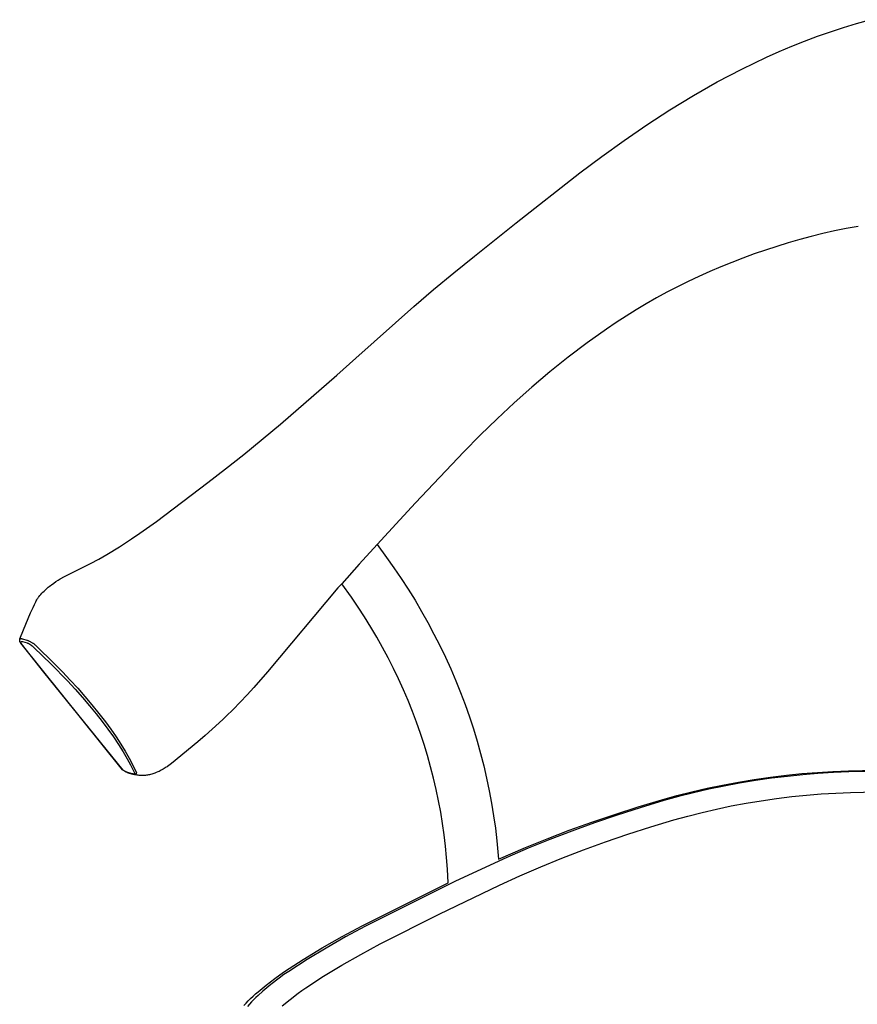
# Model space of a CAD drawing. Header units: millimetres. Extents: x 0 to 17052, y 0 to 22595.
# Tile 20 of 21: x 10541 to 13785, y 18688 to 22502. Entities that reach past the tile are written whole.
import ezdxf

# ---------------------------------------------------------------- set-up
doc = ezdxf.new("R2010")
doc.units = ezdxf.units.MM
doc.header["$MEASUREMENT"] = 0
doc.layers.add('Crea2D$visibili$linee', color=7, linetype='Continuous', true_color=0x000000)
doc.layers.add('Predefinito', color=7, linetype='Continuous', true_color=0x000000)

msp = doc.modelspace()

# ---------------------------------------------------------------- linework, layer by layer
at = {"layer": 'Crea2D$visibili$linee'}
for p, q in [((13680.5, 22455.1), (13730.9, 22471.7)), ((13730.9, 22471.7), (13781.6, 22487.2)), ((13781.6, 22487.2), (13832.6, 22501.7)), ((13580.5, 22418.7), (13630.4, 22437.4)), ((13630.4, 22437.4), (13680.5, 22455.1)), ((13482, 22378.3), (13531.1, 22399)), ((13531.1, 22399), (13580.5, 22418.7)), ((13385, 22333.9), (13433.3, 22356.6)), ((13433.3, 22356.6), (13482, 22378.3)), ((13337.2, 22310.3), (13385, 22333.9)), ((13242.6, 22260.6), (13337.2, 22310.3)), ((13149.8, 22207.8), (13242.6, 22260.6)), ((13058.7, 22152.2), (13149.8, 22207.8)), ((12969.3, 22094.1), (13058.7, 22152.2)), ((12881.6, 22033.9), (12969.3, 22094.1)), ((12795.4, 21971.9), (12881.6, 22033.9)), ((12710.7, 21908.6), (12795.4, 21971.9)), ((12463.1, 21715.1), (12710.7, 21908.6)), ((12301.9, 21585.8), (12463.1, 21715.1)), ((12222.5, 21521), (12301.9, 21585.8)), ((12144.1, 21455.9), (12222.5, 21521)), ((12066.9, 21390.1), (12144.1, 21455.9)), ((11842.3, 21190.5), (12066.9, 21390.1)), ((11769.1, 21124.6), (11842.3, 21190.5)), ((11551.8, 20934.8), (11769.1, 21124.6)), ((11409, 20817.8), (11551.8, 20934.8)), ((11338.8, 20762.3), (11409, 20817.8)), ((11269.8, 20708.7), (11338.8, 20762.3)), ((11071, 20558.2), (11269.8, 20708.7)), ((11006.8, 20512.2), (11071, 20558.2)), ((10927.5, 20459.5), (10974.9, 20490.4)), ((10974.9, 20490.4), (11006.8, 20512.2)), ((10879.3, 20430.1), (10927.5, 20459.5)), ((11924.9, 20468.1), (11961.7, 20418.9)), ((10815, 20395.3), (10847.3, 20412)), ((10847.3, 20412), (10863.4, 20420.9)), ((10863.4, 20420.9), (10879.3, 20430.1)), ((11961.7, 20418.9), (11990.5, 20378.2)), ((10732.3, 20354.4), (10815, 20395.3)), ((11990.5, 20378.2), (12018.5, 20337)), ((10681.5, 20325), (10690, 20330.5)), ((10690, 20330.5), (10698.5, 20335.7)), ((10698.5, 20335.7), (10715.4, 20345.4)), ((10715.4, 20345.4), (10732.3, 20354.4)), ((12018.5, 20337), (12045.7, 20295.1)), ((10635.5, 20288.1), (10639.5, 20292)), ((10639.5, 20292), (10643.6, 20295.8)), ((10643.6, 20295.8), (10647.8, 20299.6)), ((10647.8, 20299.6), (10652, 20303.1)), ((10652, 20303.1), (10656.1, 20306.6)), ((10656.1, 20306.6), (10660.3, 20309.9)), ((10660.3, 20309.9), (10664.6, 20313.1)), ((10664.6, 20313.1), (10673, 20319.3)), ((10673, 20319.3), (10681.5, 20325)), ((11826.3, 20264.1), (11788.3, 20317)), ((12045.7, 20295.1), (12072, 20252.6)), ((10605.6, 20250.7), (10607.9, 20254.8)), ((10607.9, 20254.8), (10609.2, 20256.9)), ((10609.2, 20256.9), (10610.7, 20259.3)), ((10610.7, 20259.3), (10612.4, 20261.7)), ((10612.4, 20261.7), (10614.1, 20264.1)), ((10614.1, 20264.1), (10615.9, 20266.4)), ((10616, 20266.5), (10619.7, 20271)), ((10619.7, 20271), (10623.6, 20275.5)), ((10623.6, 20275.5), (10627.5, 20279.8)), ((10627.5, 20279.8), (10631.5, 20284.1)), ((10631.5, 20284.1), (10635.5, 20288.1)), ((11851.9, 20226.3), (11826.3, 20264.1)), ((10583.6, 20203.8), (10593.1, 20225.3)), ((10593.1, 20225.3), (10598.1, 20236)), ((10598.1, 20236), (10600.7, 20241.3)), ((10600.7, 20241.3), (10603.3, 20246.6)), ((10603.3, 20246.6), (10605.6, 20250.7)), ((11876.8, 20188), (11851.9, 20226.3)), ((12072, 20252.6), (12097.4, 20209.6)), ((10565.5, 20160.4), (10574.5, 20182.1)), ((10574.5, 20182.1), (10583.6, 20203.8)), ((11900.9, 20149.1), (11876.8, 20188)), ((12097.4, 20209.6), (12121.9, 20166.1)), ((10556.7, 20138.6), (10565.5, 20160.4)), ((11924.1, 20109.8), (11900.9, 20149.1)), ((12121.9, 20166.1), (12145.4, 20122)), ((10541.6, 20100.5), (10541.7, 20100.8)), ((10541.7, 20100.8), (10541.8, 20101.1)), ((10541.8, 20101.3), (10541.9, 20101.6)), ((10541.8, 20101.1), (10541.8, 20101.3)), ((10541.9, 20101.6), (10542, 20101.8)), ((10542, 20101.8), (10542.1, 20102.1)), ((10542.1, 20102.3), (10542.2, 20102.5)), ((10542.1, 20102.1), (10542.1, 20102.3)), ((10542.3, 20102.7), (10556.7, 20138.6)), ((10542.3, 20102.7), (10542.4, 20102.8)), ((10542.3, 20102.7), (10542.3, 20102.7)), ((10542.3, 20102.7), (10542.3, 20102.7)), ((10542.4, 20102.9), (10542.5, 20103)), ((10542.4, 20102.8), (10542.4, 20102.9)), ((10542.4, 20102.9), (10542.4, 20102.9)), ((10542.4, 20102.8), (10542.4, 20102.8)), ((10542.5, 20103), (10542.5, 20103.1)), ((10542.5, 20103.1), (10542.6, 20103.1)), ((10542.5, 20103), (10542.5, 20103)), ((10542.5, 20103), (10542.5, 20103)), ((10542.6, 20103.1), (10542.6, 20103.2)), ((10542.6, 20103.2), (10542.7, 20103.2)), ((10542.6, 20103.1), (10542.6, 20103.1)), ((10542.7, 20103.2), (10542.7, 20103.3)), ((10542.7, 20103.3), (10542.7, 20103.3)), ((10542.7, 20103.3), (10542.8, 20103.3)), ((10542.8, 20103.3), (10542.8, 20103.4)), ((10542.8, 20103.4), (10542.9, 20103.4)), ((10542.9, 20103.4), (10543, 20103.5)), ((10542.9, 20103.4), (10542.9, 20103.4)), ((10543, 20103.5), (10543.1, 20103.6)), ((10543, 20103.5), (10543, 20103.5)), ((10543, 20103.5), (10543, 20103.5)), ((10543.1, 20103.6), (10543.1, 20103.6)), ((10543.1, 20103.6), (10543.2, 20103.6)), ((10543.2, 20103.6), (10543.3, 20103.7)), ((10543.2, 20103.6), (10543.2, 20103.6)), ((10543.3, 20103.7), (10543.4, 20103.7)), ((10543.4, 20103.7), (10543.5, 20103.8)), ((10543.5, 20103.8), (10543.6, 20103.8)), ((10543.6, 20103.8), (10543.7, 20103.9)), ((10543.7, 20103.9), (10543.8, 20103.9)), ((10543.8, 20103.9), (10543.9, 20103.9)), ((10543.9, 20103.9), (10544.1, 20104)), ((10544.1, 20104), (10544.2, 20104)), ((10544.2, 20104), (10544.3, 20104)), ((10544.3, 20104), (10544.4, 20104.1)), ((10544.4, 20104.1), (10544.6, 20104.1)), ((10544.6, 20104.1), (10544.7, 20104.1)), ((10544.7, 20104.1), (10544.9, 20104.1)), ((10544.9, 20104.1), (10545, 20104.2)), ((10545, 20104.2), (10545.2, 20104.2)), ((10545.2, 20104.2), (10545.3, 20104.2)), ((10545.3, 20104.2), (10545.7, 20104.2)), ((10545.7, 20104.2), (10546, 20104.2)), ((10546, 20104.2), (10546.4, 20104.2)), ((10546.4, 20104.2), (10546.8, 20104.2)), ((10546.8, 20104.2), (10547.2, 20104.2)), ((10547.2, 20104.2), (10547.6, 20104.1)), ((10547.6, 20104.1), (10547.9, 20104.1)), ((10547.9, 20104.1), (10548.3, 20104)), ((10548.3, 20104), (10548.7, 20104)), ((10548.7, 20104), (10549.2, 20103.9)), ((10549.2, 20103.9), (10549.7, 20103.8)), ((10549.7, 20103.8), (10550.6, 20103.6)), ((10550.6, 20103.6), (10551.6, 20103.3)), ((10551.6, 20103.3), (10569.1, 20098.4)), ((11946.5, 20069.9), (11924.1, 20109.8)), ((12145.4, 20122), (12168, 20077.5)), ((10541.4, 20099.3), (10541.5, 20099.6)), ((10541.4, 20099), (10541.4, 20099.3)), ((10541.4, 20098.7), (10541.4, 20099)), ((10541.4, 20098.4), (10541.4, 20098.7)), ((10541.4, 20098.1), (10541.4, 20098.4)), ((10541.4, 20097.8), (10541.4, 20098.1)), ((10541.4, 20097.5), (10541.4, 20097.8)), ((10541.4, 20097.2), (10541.4, 20097.5)), ((10541.4, 20096.9), (10541.4, 20097.2)), ((10541.4, 20096.7), (10541.4, 20096.9)), ((10541.4, 20096.4), (10541.4, 20096.7)), ((10541.5, 20096.2), (10541.4, 20096.4)), ((10541.5, 20099.9), (10541.6, 20100.2)), ((10541.5, 20099.6), (10541.5, 20099.9)), ((10541.5, 20095.9), (10541.5, 20096.2)), ((10541.6, 20095.6), (10541.5, 20095.9)), ((10541.6, 20100.2), (10541.6, 20100.5)), ((10541.6, 20095.4), (10541.6, 20095.6)), ((10541.6, 20095.1), (10541.6, 20095.4)), ((10541.7, 20094.9), (10541.6, 20095.1)), ((10541.8, 20094.5), (10541.7, 20094.9)), ((10541.9, 20094.2), (10541.8, 20094.5)), ((10542, 20093.8), (10541.9, 20094.2)), ((10542.1, 20093.5), (10542, 20093.8)), ((10542.2, 20093.1), (10542.1, 20093.5)), ((10542.3, 20092.7), (10542.2, 20093.1)), ((10542.5, 20092.2), (10542.3, 20092.7)), ((10542.7, 20091.8), (10542.5, 20092.2)), ((10542.9, 20091.3), (10542.7, 20091.8)), ((10543.1, 20090.8), (10542.9, 20091.3)), ((10543.4, 20090.4), (10543.1, 20090.8)), ((10543.6, 20089.9), (10543.4, 20090.4)), ((10543.9, 20089.4), (10543.6, 20089.9)), ((10544.2, 20088.8), (10543.9, 20089.4)), ((10544.6, 20088.2), (10544.2, 20088.8)), ((10545, 20087.7), (10544.6, 20088.2)), ((10545.6, 20086.8), (10545, 20087.7)), ((10546.2, 20086), (10545.6, 20086.8)), ((10545.8, 20090.4), (10545.9, 20090.5)), ((10545.8, 20090.3), (10545.8, 20090.4)), ((10545.8, 20090.2), (10545.8, 20090.3)), ((10545.8, 20090.1), (10545.8, 20090.2)), ((10545.8, 20090), (10545.8, 20090.1)), ((10545.8, 20089.9), (10545.8, 20090)), ((10545.9, 20089.8), (10545.8, 20089.9)), ((10545.9, 20091), (10546, 20091.1)), ((10545.9, 20090.9), (10545.9, 20091)), ((10545.9, 20090.8), (10545.9, 20090.9)), ((10545.9, 20090.7), (10545.9, 20090.8)), ((10545.9, 20090.6), (10545.9, 20090.7)), ((10545.9, 20090.7), (10545.9, 20090.7)), ((10545.9, 20090.5), (10545.9, 20090.6)), ((10545.9, 20089.7), (10545.9, 20089.8)), ((10545.9, 20089.6), (10545.9, 20089.7)), ((10545.9, 20089.5), (10545.9, 20089.6)), ((10545.9, 20089.4), (10545.9, 20089.5)), ((10545.9, 20089.3), (10545.9, 20089.4)), ((10546, 20089.2), (10545.9, 20089.3)), ((10546, 20091.2), (10546, 20091.3)), ((10546, 20091.3), (10546.1, 20091.3)), ((10546, 20091.1), (10546, 20091.2)), ((10546, 20091.2), (10546, 20091.2)), ((10546, 20091.1), (10546, 20091.1)), ((10546, 20089.1), (10546, 20089.2)), ((10546, 20089), (10546, 20089.1)), ((10546.1, 20088.8), (10546, 20089)), ((10546.1, 20091.4), (10546.1, 20091.5)), ((10546.1, 20091.5), (10546.2, 20091.5)), ((10546.1, 20091.3), (10546.1, 20091.4)), ((10546.1, 20091.4), (10546.1, 20091.4)), ((10546.1, 20091.4), (10546.1, 20091.4)), ((10546.1, 20091.3), (10546.1, 20091.3)), ((10546.1, 20088.6), (10546.1, 20088.8)), ((10546.2, 20088.3), (10546.1, 20088.6)), ((10546.2, 20091.5), (10546.2, 20091.6)), ((10546.2, 20091.6), (10546.2, 20091.6)), ((10546.2, 20091.6), (10546.3, 20091.6)), ((10546.2, 20091.5), (10546.2, 20091.5)), ((10546.3, 20088.1), (10546.2, 20088.3)), ((10939.6, 19596.3), (10546.2, 20086)), ((10546.3, 20091.7), (10546.4, 20091.8)), ((10546.3, 20091.6), (10546.3, 20091.7)), ((10546.3, 20091.7), (10546.3, 20091.7)), ((10546.3, 20091.7), (10546.3, 20091.7)), ((10546.4, 20087.8), (10546.3, 20088.1)), ((10546.4, 20091.8), (10546.4, 20091.9)), ((10546.4, 20091.9), (10546.5, 20091.9)), ((10546.4, 20091.8), (10546.4, 20091.8)), ((10546.4, 20091.8), (10546.4, 20091.8)), ((10546.5, 20087.6), (10546.4, 20087.8)), ((10546.5, 20091.9), (10546.6, 20092)), ((10546.5, 20091.9), (10546.5, 20091.9)), ((10546.6, 20087.4), (10546.5, 20087.6)), ((10546.6, 20092), (10546.6, 20092.1)), ((10546.6, 20092.1), (10546.7, 20092.1)), ((10546.8, 20087.1), (10546.6, 20087.4)), ((10546.7, 20092.1), (10546.8, 20092.2)), ((10546.8, 20092.2), (10546.9, 20092.3)), ((10546.8, 20092.2), (10546.8, 20092.2)), ((10546.9, 20086.9), (10546.8, 20087.1)), ((10546.9, 20092.3), (10547, 20092.3)), ((10547, 20086.6), (10546.9, 20086.9)), ((10547, 20092.3), (10547.1, 20092.4)), ((10547, 20092.3), (10547, 20092.3)), ((10547.2, 20086.4), (10547, 20086.6)), ((10547.1, 20092.4), (10547.2, 20092.4)), ((10547.2, 20092.4), (10547.3, 20092.5)), ((10547.4, 20086.1), (10547.2, 20086.4)), ((10547.3, 20092.5), (10547.4, 20092.5)), ((10547.4, 20092.5), (10547.5, 20092.6)), ((10547.7, 20085.6), (10547.4, 20086.1)), ((10547.5, 20092.6), (10547.6, 20092.6)), ((10547.6, 20092.6), (10547.7, 20092.6)), ((10547.7, 20092.6), (10547.8, 20092.6)), ((10548.1, 20085), (10547.7, 20085.6)), ((10547.8, 20092.6), (10547.9, 20092.7)), ((10547.9, 20092.7), (10548, 20092.7)), ((10548, 20092.7), (10548.1, 20092.7)), ((10548.1, 20092.7), (10548.2, 20092.7)), ((10548.5, 20084.5), (10548.1, 20085)), ((10548.2, 20092.7), (10548.3, 20092.8)), ((10548.3, 20092.8), (10548.4, 20092.8)), ((10548.4, 20092.8), (10548.5, 20092.8)), ((10548.5, 20092.8), (10548.7, 20092.8)), ((10634.2, 19974.4), (10548.5, 20084.5)), ((10548.7, 20092.8), (10548.8, 20092.8)), ((10548.8, 20092.8), (10548.9, 20092.8)), ((10548.9, 20092.8), (10549.2, 20092.9)), ((10549.2, 20092.9), (10549.4, 20092.9)), ((10549.4, 20092.9), (10549.7, 20092.9)), ((10549.7, 20092.9), (10549.9, 20092.8)), ((10549.9, 20092.8), (10550.2, 20092.8)), ((10550.2, 20092.8), (10550.4, 20092.8)), ((10550.4, 20092.8), (10550.7, 20092.8)), ((10550.7, 20092.8), (10551, 20092.7)), ((10551, 20092.7), (10551.3, 20092.7)), ((10551.3, 20092.7), (10551.6, 20092.6)), ((10551.6, 20092.6), (10551.9, 20092.6)), ((10551.9, 20092.6), (10552.5, 20092.4)), ((10552.5, 20092.4), (10569.7, 20087.6)), ((10569.1, 20098.4), (10569.9, 20098.1)), ((10569.7, 20087.6), (10570.3, 20087.5)), ((10569.9, 20098.1), (10570.7, 20097.8)), ((10570.3, 20087.5), (10570.9, 20087.3)), ((10570.7, 20097.8), (10572.4, 20097.3)), ((10570.9, 20087.3), (10571.4, 20087.1)), ((10571.4, 20087.1), (10572, 20086.9)), ((10572, 20086.9), (10572.6, 20086.7)), ((10572.4, 20097.3), (10574.2, 20096.5)), ((10572.6, 20086.7), (10573.3, 20086.4)), ((10573.3, 20086.4), (10574.5, 20085.9)), ((10574.2, 20096.5), (10575.9, 20095.8)), ((10574.5, 20085.9), (10575.9, 20085.3)), ((10575.9, 20095.8), (10577.9, 20094.9)), ((10575.9, 20085.3), (10577.2, 20084.6)), ((10577.2, 20084.6), (10578.6, 20083.8)), ((10577.9, 20094.9), (10579.9, 20093.9)), ((10578.6, 20083.8), (10579.9, 20083.1)), ((10579.9, 20093.9), (10581.8, 20092.9)), ((10579.9, 20083.1), (10581.2, 20082.3)), ((10581.2, 20082.3), (10582.5, 20081.4)), ((10581.8, 20092.9), (10583.8, 20091.9)), ((10582.5, 20081.4), (10583.8, 20080.5)), ((10583.8, 20091.9), (10585.8, 20090.8)), ((10583.8, 20080.5), (10585.1, 20079.6)), ((10585.1, 20079.6), (10586.3, 20078.7)), ((10585.8, 20090.8), (10587.7, 20089.6)), ((10586.3, 20078.7), (10587.4, 20077.8)), ((10587.4, 20077.8), (10588.5, 20076.8)), ((10587.7, 20089.6), (10589.7, 20088.4)), ((10588.5, 20076.8), (10589.6, 20075.8)), ((10589.6, 20075.8), (10592.2, 20073.3)), ((10589.7, 20088.4), (10591.6, 20087.1)), ((10591.6, 20087.1), (10593.4, 20085.9)), ((10592.2, 20073.3), (10596.2, 20069.5)), ((10593.4, 20085.9), (10595.2, 20084.7)), ((10595.2, 20084.7), (10596.9, 20083.4)), ((10596.2, 20069.5), (10663.3, 20004.9)), ((10596.9, 20083.4), (10598.7, 20082)), ((10598.7, 20082), (10601.3, 20079.5)), ((10601.3, 20079.5), (10605.2, 20075.7)), ((10605.2, 20075.7), (10675, 20007.9)), ((11968, 20029.7), (11946.5, 20069.9)), ((12168, 20077.5), (12189.6, 20032.5)), ((11988.6, 19989), (11968, 20029.7)), ((12189.6, 20032.5), (12210.2, 19987)), ((10663.3, 20004.9), (10726.3, 19940.2)), ((10675, 20007.9), (10706.9, 19975.4)), ((12008.4, 19947.9), (11988.6, 19989)), ((12210.2, 19987), (12229.8, 19941.2)), ((10941.6, 19595.2), (10634.2, 19974.4)), ((10706.9, 19975.4), (10736.9, 19943.8)), ((10726.3, 19940.2), (10756.2, 19907.8)), ((10736.9, 19943.8), (10765.9, 19911.9)), ((10765.9, 19911.9), (10794.2, 19879.5)), ((12027.2, 19906.3), (12008.4, 19947.9)), ((12229.8, 19941.2), (12248.4, 19894.9)), ((10756.2, 19907.8), (10784.9, 19875.6)), ((10784.9, 19875.6), (10811.8, 19844.1)), ((10794.2, 19879.5), (10821.3, 19847.3)), ((12045.1, 19864.5), (12027.2, 19906.3)), ((12248.4, 19894.9), (12266, 19848.4)), ((10736.6, 19845.4), (10735.3, 19845.7)), ((10811.8, 19844.1), (10837.3, 19813)), ((10821.3, 19847.3), (10848, 19814.1)), ((12062.1, 19822.3), (12045.1, 19864.5)), ((12266, 19848.4), (12282.5, 19801.5)), ((10837.3, 19813), (10860.5, 19783.4)), ((10848, 19814.1), (10873, 19781.9)), ((12078.1, 19779.9), (12062.1, 19822.3)), ((12282.5, 19801.5), (12298, 19754.3)), ((10860.5, 19783.4), (10883.1, 19753.3)), ((10873, 19781.9), (10894.1, 19753.2)), ((12093.2, 19737.1), (12078.1, 19779.9)), ((10883.1, 19753.3), (10904.3, 19723.4)), ((10894.1, 19753.2), (10914.6, 19724)), ((10904.3, 19723.4), (10923.8, 19694.4)), ((10914.6, 19724), (10933.1, 19695.8)), ((12107.3, 19694.1), (12093.2, 19737.1)), ((12298, 19754.3), (12312.4, 19706.8)), ((10923.8, 19694.4), (10941.5, 19666.1)), ((10933.1, 19695.8), (10950, 19668.2)), ((12120.4, 19650.8), (12107.3, 19694.1)), ((12312.4, 19706.8), (12325.8, 19659.2)), ((10941.5, 19666.1), (10957.7, 19638.5)), ((10950, 19668.2), (10965.1, 19641.6)), ((12132.6, 19607.4), (12120.4, 19650.8)), ((12325.8, 19659.2), (12338.1, 19611.2)), ((10957.7, 19638.5), (10970.6, 19614.6)), ((10965.1, 19641.6), (10976.8, 19619.4)), ((10970.6, 19614.6), (10986, 19584)), ((10976.8, 19619.4), (10993.8, 19584.5)), ((11108.9, 19605.6), (11104.9, 19603.1)), ((11112.8, 19608), (11108.9, 19605.6)), ((12143.8, 19563.7), (12132.6, 19607.4)), ((12338.1, 19611.2), (12349.2, 19563.2)), ((10938.5, 19598.8), (10941.6, 19595.2)), ((10942, 19594.3), (10940.3, 19595.6)), ((10942.1, 19594.8), (10941.6, 19595.2)), ((10943.8, 19593), (10942, 19594.3)), ((10942.5, 19594.4), (10942.1, 19594.8)), ((10943.5, 19593.7), (10942.5, 19594.4)), ((10944.7, 19592.9), (10943.5, 19593.7)), ((10945.6, 19591.7), (10943.8, 19593)), ((10945.8, 19592.1), (10944.7, 19592.9)), ((10947.4, 19590.5), (10945.6, 19591.7)), ((10947.1, 19591.3), (10945.8, 19592.1)), ((10948.4, 19590.5), (10947.1, 19591.3)), ((10949.3, 19589.4), (10947.4, 19590.5)), ((10949.6, 19589.7), (10948.4, 19590.5)), ((10951.2, 19588.3), (10949.3, 19589.4)), ((10950.9, 19589), (10949.6, 19589.7)), ((10952.2, 19588.4), (10950.9, 19589)), ((10953.2, 19587.3), (10951.2, 19588.3)), ((10953.5, 19587.7), (10952.2, 19588.4)), ((10955.2, 19586.3), (10953.2, 19587.3)), ((10954.8, 19587.1), (10953.5, 19587.7)), ((10956.1, 19586.6), (10954.8, 19587.1)), ((10957.2, 19585.4), (10955.2, 19586.3)), ((10957.2, 19586.1), (10956.1, 19586.6)), ((10958.4, 19585.7), (10957.2, 19586.1)), ((10959.3, 19584.6), (10957.2, 19585.4)), ((10959.5, 19585.3), (10958.4, 19585.7)), ((10961.3, 19583.9), (10959.3, 19584.6)), ((10960.1, 19585.1), (10959.5, 19585.3)), ((10960.6, 19585), (10960.1, 19585.1)), ((10977.7, 19580.3), (10960.6, 19585)), ((10961.5, 19583.8), (10961.3, 19583.9)), ((10961.8, 19583.7), (10961.5, 19583.8)), ((10961.6, 19583.8), (10978.1, 19579.3)), ((10962.1, 19583.6), (10961.8, 19583.7)), ((10962.3, 19583.6), (10962.1, 19583.6)), ((10979.5, 19578.9), (10962.3, 19583.6)), ((10978.3, 19580.1), (10977.7, 19580.3)), ((10978.8, 19580), (10978.3, 19580.1)), ((10979.4, 19579.9), (10978.8, 19580)), ((10979.9, 19579.8), (10979.4, 19579.9)), ((10980.2, 19578.7), (10979.5, 19578.9)), ((10983.6, 19577.8), (10979.5, 19578.9)), ((10980.4, 19579.7), (10979.9, 19579.8)), ((10980.9, 19578.5), (10980.2, 19578.7)), ((10980.9, 19579.7), (10980.4, 19579.7)), ((10981.2, 19579.7), (10980.9, 19579.7)), ((10981.7, 19578.4), (10980.9, 19578.5)), ((10981.4, 19579.7), (10981.2, 19579.7)), ((10981.6, 19579.7), (10981.4, 19579.7)), ((10981.9, 19579.7), (10981.6, 19579.7)), ((10982.4, 19578.2), (10981.7, 19578.4)), ((10982.1, 19579.7), (10981.9, 19579.7)), ((10982.3, 19579.7), (10982.1, 19579.7)), ((10982.5, 19579.7), (10982.3, 19579.7)), ((10983, 19578.2), (10982.4, 19578.2)), ((10982.7, 19579.7), (10982.5, 19579.7)), ((10983, 19579.7), (10982.7, 19579.7)), ((10983.2, 19579.7), (10983, 19579.7)), ((10983.6, 19578.1), (10983, 19578.2)), ((10983.3, 19579.8), (10983.2, 19579.7)), ((10983.5, 19579.8), (10983.3, 19579.8)), ((10983.7, 19579.8), (10983.5, 19579.8)), ((10983.9, 19578), (10983.6, 19578.1)), ((10987.7, 19576.8), (10983.6, 19577.8)), ((10983.9, 19579.9), (10983.7, 19579.8)), ((10984.1, 19579.9), (10983.9, 19579.9)), ((10984.3, 19578), (10983.9, 19578)), ((10984.2, 19580), (10984.1, 19579.9)), ((10984.3, 19580), (10984.2, 19580)), ((10984.4, 19580), (10984.3, 19580)), ((10984.6, 19578), (10984.3, 19578)), ((10984.5, 19580), (10984.4, 19580)), ((10984.6, 19580.1), (10984.5, 19580)), ((10984.7, 19580.1), (10984.6, 19580.1)), ((10984.6, 19580.1), (10984.6, 19580.1)), ((10984.9, 19578), (10984.6, 19578)), ((10984.8, 19580.2), (10984.7, 19580.1)), ((10984.9, 19580.2), (10984.8, 19580.2)), ((10984.8, 19580.2), (10984.8, 19580.2)), ((10985, 19580.3), (10984.9, 19580.2)), ((10985.2, 19578), (10984.9, 19578)), ((10985.1, 19580.3), (10985, 19580.3)), ((10985.2, 19580.4), (10985.1, 19580.4)), ((10985.1, 19580.4), (10985.1, 19580.3)), ((10985.3, 19580.4), (10985.2, 19580.4)), ((10985.4, 19578), (10985.2, 19578)), ((10985.4, 19580.5), (10985.3, 19580.5)), ((10985.3, 19580.5), (10985.3, 19580.4)), ((10985.5, 19580.6), (10985.4, 19580.6)), ((10985.4, 19580.6), (10985.4, 19580.5)), ((10985.7, 19578), (10985.4, 19578)), ((10985.6, 19580.7), (10985.5, 19580.6)), ((10985.7, 19580.8), (10985.6, 19580.7)), ((10985.6, 19580.7), (10985.6, 19580.7)), ((10985.8, 19580.9), (10985.7, 19580.8)), ((10985.7, 19580.8), (10985.7, 19580.8)), ((10986, 19578), (10985.7, 19578)), ((10985.9, 19581), (10985.8, 19580.9)), ((10985.8, 19580.9), (10985.8, 19580.9)), ((10986, 19581.1), (10985.9, 19581.1)), ((10985.9, 19581.1), (10985.9, 19581)), ((10985.9, 19581), (10985.9, 19581)), ((10986, 19584), (10986, 19583.9)), ((10986, 19583.9), (10986.1, 19583.9)), ((10986.1, 19581.3), (10986, 19581.3)), ((10986, 19581.3), (10986, 19581.2)), ((10986, 19581.2), (10986, 19581.1)), ((10986.3, 19578), (10986, 19578)), ((10986.1, 19583.9), (10986.1, 19583.8)), ((10986.1, 19583.8), (10986.1, 19583.7)), ((10986.1, 19583.7), (10986.2, 19583.6)), ((10986.2, 19581.5), (10986.1, 19581.4)), ((10986.1, 19581.4), (10986.1, 19581.4)), ((10986.1, 19581.4), (10986.1, 19581.3)), ((10986.2, 19583.6), (10986.2, 19583.6)), ((10986.2, 19583.6), (10986.2, 19583.5)), ((10986.2, 19583.5), (10986.2, 19583.4)), ((10986.2, 19583.4), (10986.3, 19583.3)), ((10986.3, 19581.8), (10986.2, 19581.7)), ((10986.2, 19581.7), (10986.2, 19581.6)), ((10986.2, 19581.6), (10986.2, 19581.6)), ((10986.2, 19581.6), (10986.2, 19581.5)), ((10986.3, 19583.3), (10986.3, 19583.3)), ((10986.3, 19583.3), (10986.3, 19583.2)), ((10986.3, 19583.2), (10986.3, 19583.1)), ((10986.3, 19583.1), (10986.3, 19583)), ((10986.3, 19583), (10986.3, 19582.9)), ((10986.3, 19582.9), (10986.3, 19582.9)), ((10986.3, 19582.9), (10986.4, 19582.8)), ((10986.4, 19582.2), (10986.3, 19582.1)), ((10986.3, 19582.1), (10986.3, 19582.1)), ((10986.3, 19582.1), (10986.3, 19582)), ((10986.3, 19582), (10986.3, 19581.9)), ((10986.3, 19581.9), (10986.3, 19581.8)), ((10986.3, 19581.8), (10986.3, 19581.8)), ((10986.5, 19578), (10986.3, 19578)), ((10986.4, 19582.8), (10986.4, 19582.7)), ((10986.4, 19582.7), (10986.4, 19582.6)), ((10986.4, 19582.6), (10986.4, 19582.6)), ((10986.4, 19582.6), (10986.4, 19582.5)), ((10986.4, 19582.5), (10986.4, 19582.4)), ((10986.4, 19582.4), (10986.4, 19582.3)), ((10986.4, 19582.3), (10986.4, 19582.3)), ((10986.4, 19582.3), (10986.4, 19582.2)), ((10986.8, 19578.1), (10986.5, 19578)), ((10987.1, 19578.1), (10986.8, 19578.1)), ((10987.3, 19578.1), (10987.1, 19578.1)), ((10987.6, 19578.2), (10987.3, 19578.1)), ((10987.8, 19578.2), (10987.6, 19578.2)), ((10991.9, 19575.9), (10987.7, 19576.8)), ((10988, 19578.3), (10987.8, 19578.2)), ((10988.3, 19578.4), (10988, 19578.3)), ((10988.5, 19578.4), (10988.3, 19578.4)), ((10988.7, 19578.5), (10988.5, 19578.4)), ((10988.9, 19578.6), (10988.7, 19578.5)), ((10989.1, 19578.7), (10988.9, 19578.6)), ((10989.3, 19578.7), (10989.1, 19578.7)), ((10989.5, 19578.8), (10989.3, 19578.7)), ((10989.7, 19578.9), (10989.5, 19578.8)), ((10989.9, 19579), (10989.7, 19578.9)), ((10990, 19579.1), (10989.9, 19579)), ((10990.2, 19579.2), (10990, 19579.1)), ((10990.4, 19579.4), (10990.2, 19579.2)), ((10990.5, 19579.5), (10990.4, 19579.4)), ((10990.7, 19579.6), (10990.5, 19579.5)), ((10990.8, 19579.7), (10990.7, 19579.6)), ((10991, 19579.9), (10990.8, 19579.7)), ((10991.1, 19580), (10991, 19579.9)), ((10991.3, 19580.2), (10991.1, 19580)), ((10991.4, 19580.3), (10991.3, 19580.2)), ((10991.5, 19580.5), (10991.4, 19580.3)), ((10991.6, 19580.6), (10991.5, 19580.5)), ((10991.8, 19580.8), (10991.6, 19580.6)), ((10991.9, 19580.9), (10991.8, 19580.8)), ((10992, 19581.1), (10991.9, 19580.9)), ((10996.1, 19575.2), (10991.9, 19575.9)), ((10992.1, 19581.3), (10992, 19581.1)), ((10992.2, 19581.4), (10992.1, 19581.3)), ((10992.4, 19581.8), (10992.2, 19581.4)), ((10992.6, 19582.1), (10992.4, 19581.8)), ((10993.5, 19584), (10992.6, 19582.1)), ((10993.8, 19584.5), (10993.5, 19584)), ((11000.1, 19574.6), (10996.1, 19575.2)), ((11004.1, 19574.2), (11000.1, 19574.6)), ((11008.2, 19573.8), (11004.1, 19574.2)), ((11012.2, 19573.6), (11008.2, 19573.8)), ((11016.3, 19573.6), (11012.2, 19573.6)), ((11020.3, 19573.6), (11016.3, 19573.6)), ((11024.4, 19573.8), (11020.3, 19573.6)), ((11028.4, 19574.2), (11024.4, 19573.8)), ((11032.5, 19574.7), (11028.4, 19574.2)), ((11036.5, 19575.2), (11032.5, 19574.7)), ((11040.5, 19576), (11036.5, 19575.2)), ((11044.5, 19576.8), (11040.5, 19576)), ((11048.4, 19577.8), (11044.5, 19576.8)), ((11052.6, 19579), (11048.4, 19577.8)), ((11056.7, 19580.3), (11052.6, 19579)), ((11060.8, 19581.6), (11056.7, 19580.3)), ((11064.8, 19583.1), (11060.8, 19581.6)), ((11070.2, 19585.3), (11064.8, 19583.1)), ((11075.6, 19587.6), (11070.2, 19585.3)), ((11080.8, 19590), (11075.6, 19587.6)), ((11089, 19594.1), (11080.8, 19590)), ((11097, 19598.5), (11089, 19594.1)), ((11104.9, 19603.1), (11097, 19598.5)), ((13385.7, 19558.5), (13447.9, 19567.4)), ((13447.9, 19567.4), (13510.7, 19575)), ((13514.1, 19570.5), (13451.8, 19563)), ((13510.7, 19575), (13570.3, 19581.1)), ((13573.2, 19576.6), (13514.1, 19570.5)), ((13570.3, 19581.1), (13630, 19586)), ((13632.4, 19581.4), (13573.2, 19576.6)), ((13630, 19586), (13690.4, 19589.8)), ((13692.2, 19585.2), (13632.4, 19581.4)), ((13690.4, 19589.8), (13750.7, 19592.5)), ((13752.1, 19587.9), (13692.2, 19585.2)), ((13750.7, 19592.5), (13858.2, 19594.4)), ((13858.6, 19589.7), (13752.1, 19587.9)), ((12154, 19520), (12143.8, 19563.7)), ((12349.2, 19563.2), (12359.4, 19515)), ((13202.9, 19524.7), (13263.1, 19537.1)), ((13268.7, 19533), (13209.1, 19520.7)), ((13263.1, 19537.1), (13324.1, 19548.4)), ((13329.1, 19544.2), (13268.7, 19533)), ((13324.1, 19548.4), (13385.7, 19558.5)), ((13390.1, 19554.2), (13329.1, 19544.2)), ((13451.8, 19563), (13390.1, 19554.2)), ((12163.2, 19476), (12154, 19520)), ((12359.4, 19515), (12368.4, 19466.7)), ((13028, 19480.1), (13085.4, 19496)), ((13092.5, 19492.2), (13035.9, 19476.5)), ((13085.4, 19496), (13143.6, 19511)), ((13150.3, 19507.1), (13092.5, 19492.2)), ((13143.6, 19511), (13202.9, 19524.7)), ((13209.1, 19520.7), (13150.3, 19507.1)), ((13471.8, 19484.8), (13531.3, 19492)), ((13531.3, 19492), (13587.6, 19497.8)), ((13587.6, 19497.8), (13644.3, 19502.5)), ((13644.3, 19502.5), (13701.2, 19506.1)), ((13701.2, 19506.1), (13758.2, 19508.6)), ((13758.2, 19508.6), (13858.8, 19510.4)), ((12171.5, 19432.1), (12163.2, 19476)), ((12368.4, 19466.7), (12376.4, 19418.3)), ((12845.7, 19423.4), (12936.1, 19452.5)), ((12936.1, 19452.5), (13028, 19480.1)), ((13035.9, 19476.5), (12944, 19449)), ((13239.7, 19444), (13296.7, 19455.9)), ((13296.7, 19455.9), (13354.4, 19466.7)), ((13354.4, 19466.7), (13412.8, 19476.3)), ((13412.8, 19476.3), (13471.8, 19484.8)), ((12178.7, 19388), (12171.5, 19432.1)), ((12376.4, 19418.3), (12383.3, 19369.9)), ((12756.9, 19393.1), (12845.7, 19423.4)), ((12854.6, 19420.1), (12766.4, 19390)), ((12944, 19449), (12854.6, 19420.1)), ((13074, 19401.7), (13128.3, 19416.9)), ((13128.3, 19416.9), (13183.5, 19431)), ((13183.5, 19431), (13239.7, 19444)), ((12185, 19343.9), (12178.7, 19388)), ((12669.5, 19361.5), (12756.9, 19393.1)), ((12766.4, 19390), (12679.4, 19358.5)), ((12984.6, 19374.6), (13074, 19401.7)), ((12190.3, 19299.7), (12185, 19343.9)), ((12383.3, 19369.9), (12389.1, 19321.4)), ((12583.6, 19328.6), (12669.5, 19361.5)), ((12679.4, 19358.5), (12594, 19325.8)), ((12809.8, 19316.6), (12896.5, 19346.3)), ((12896.5, 19346.3), (12984.6, 19374.6)), ((12194.6, 19255.7), (12190.3, 19299.7)), ((12389.1, 19321.4), (12395.8, 19249.6)), ((12499.3, 19294.4), (12583.6, 19328.6)), ((12594, 19325.8), (12510.2, 19291.8)), ((12724.6, 19285.6), (12809.8, 19316.6)), ((12395.8, 19249.6), (12499.3, 19294.4)), ((12510.2, 19291.8), (12428, 19256.5)), ((12640.9, 19253.4), (12724.6, 19285.6)), ((12197.9, 19211.6), (12194.6, 19255.7)), ((12428, 19256.5), (12228.8, 19164)), ((12558.7, 19220), (12640.9, 19253.4)), ((12200.7, 19158.3), (12197.9, 19211.6)), ((12399.3, 19149.5), (12478.2, 19185.4)), ((12478.2, 19185.4), (12558.7, 19220)), ((11867.6, 18991.5), (12200.7, 19158.3)), ((12228.8, 19164), (11880.8, 18990)), ((12165.4, 19037.3), (12399.3, 19149.5)), ((11937.1, 18921.4), (12165.4, 19037.3)), ((11789.5, 18949.7), (11867.6, 18991.5)), ((11880.8, 18990), (11803.1, 18948.5)), ((11713.1, 18906.2), (11789.5, 18949.7)), ((11803.1, 18948.5), (11727.5, 18905.4)), ((11861.8, 18881), (11937.1, 18921.4)), ((11639.2, 18861.4), (11713.1, 18906.2)), ((11727.5, 18905.4), (11654.2, 18861)), ((11788.7, 18839.2), (11861.8, 18881)), ((11567.3, 18814.9), (11639.2, 18861.4)), ((11654.2, 18861), (11583.1, 18815.1)), ((11548.1, 18801.8), (11567.3, 18814.9)), ((11583.1, 18815.1), (11564.5, 18802.4)), ((11717.9, 18796.1), (11788.7, 18839.2)), ((11496.1, 18762.1), (11512.3, 18774.9)), ((11512.3, 18774.9), (11528.9, 18787.7)), ((11546.2, 18788.9), (11514, 18763.8)), ((11528.9, 18787.7), (11548.1, 18801.8)), ((11564.5, 18802.4), (11546.2, 18788.9)), ((11649.5, 18751.9), (11717.9, 18796.1)), ((11444.9, 18718.9), (11454.5, 18727.5)), ((11454.5, 18727.5), (11464.3, 18735.9)), ((11464.3, 18735.9), (11496.1, 18762.1)), ((11482.9, 18738.1), (11464.4, 18721.9)), ((11514, 18763.8), (11482.9, 18738.1)), ((11588.3, 18706.3), (11619, 18730.2)), ((11619, 18730.2), (11634.1, 18741.3)), ((11634.1, 18741.3), (11649.5, 18751.9)), ((11409.2, 18683), (11417.7, 18692.2)), ((11417.7, 18692.2), (11426.5, 18701.2)), ((11426.5, 18701.2), (11435.6, 18710.2)), ((11438.8, 18696.8), (11430.8, 18688.1)), ((11435.6, 18710.2), (11444.9, 18718.9)), ((11447, 18705.2), (11438.8, 18696.8)), ((11455.6, 18713.7), (11447, 18705.2)), ((11464.4, 18721.9), (11455.6, 18713.7)), ((11558.2, 18681.7), (11588.3, 18706.3)), ((11430.8, 18688.1), (11423.1, 18679.5))]:
    msp.add_line(p, q, dxfattribs=at)
at = {"layer": 'Predefinito'}
for p, q in [((13651.4, 21673), (13606.4, 21661.9)), ((13696.7, 21683.2), (13651.4, 21673)), ((13742.1, 21692.6), (13696.7, 21683.2)), ((13787.6, 21701.2), (13742.1, 21692.6)), ((13517, 21637.2), (13472.7, 21623.6)), ((13561.6, 21649.9), (13517, 21637.2)), ((13606.4, 21661.9), (13561.6, 21649.9)), ((13385, 21594.2), (13341.5, 21578.3)), ((13428.7, 21609.3), (13385, 21594.2)), ((13472.7, 21623.6), (13428.7, 21609.3)), ((13298.4, 21561.7), (13255.6, 21544.3)), ((13341.5, 21578.3), (13298.4, 21561.7)), ((13213.1, 21526.2), (13171.1, 21507.3)), ((13255.6, 21544.3), (13213.1, 21526.2)), ((13129.5, 21487.7), (13088.3, 21467.2)), ((13171.1, 21507.3), (13129.5, 21487.7)), ((13047.5, 21446), (13007.2, 21424)), ((13088.3, 21467.2), (13047.5, 21446)), ((12967.4, 21401.3), (12928, 21377.9)), ((13007.2, 21424), (12967.4, 21401.3)), ((12928, 21377.9), (12889.1, 21353.6)), ((12850.7, 21328.6), (12812.9, 21302.9)), ((12889.1, 21353.6), (12850.7, 21328.6)), ((12812.9, 21302.9), (12738.5, 21249.8)), ((12738.5, 21249.8), (12665.7, 21194.5)), ((12665.7, 21194.5), (12594.4, 21137.2)), ((12594.4, 21137.2), (12524.8, 21078.3)), ((12524.8, 21078.3), (12456.6, 21017.7)), ((12456.6, 21017.7), (12389.8, 20955.6)), ((12389.8, 20955.6), (12324.6, 20892.1)), ((12324.6, 20892.1), (12260.6, 20827.5)), ((12260.6, 20827.5), (12074.1, 20629.8)), ((12074.1, 20629.8), (12012.9, 20563.7)), ((12012.9, 20563.7), (11924.9, 20468.1)), ((11924.9, 20468.1), (11856.3, 20392.9)), ((11856.3, 20392.9), (11788.3, 20317)), ((11773.7, 20300.5), (11500.9, 19975.9)), ((11788.3, 20317), (11773.7, 20300.5)), ((11500.9, 19975.9), (11448.1, 19915.2)), ((11448.1, 19915.2), (11421.7, 19886)), ((11421.7, 19886), (11395, 19857.6)), ((11395, 19857.6), (11368.2, 19830.1)), ((11341.3, 19803.6), (11327.6, 19790.6)), ((11368.2, 19830.1), (11341.3, 19803.6)), ((11327.6, 19790.6), (11286.6, 19752.8)), ((11258.9, 19728.3), (11230.9, 19704.2)), ((11286.6, 19752.8), (11258.9, 19728.3)), ((11230.9, 19704.2), (11128.8, 19620.5)), ((11128.8, 19620.5), (11113.5, 19608.5))]:
    msp.add_line(p, q, dxfattribs=at)

doc.saveas('drawing.dxf')
